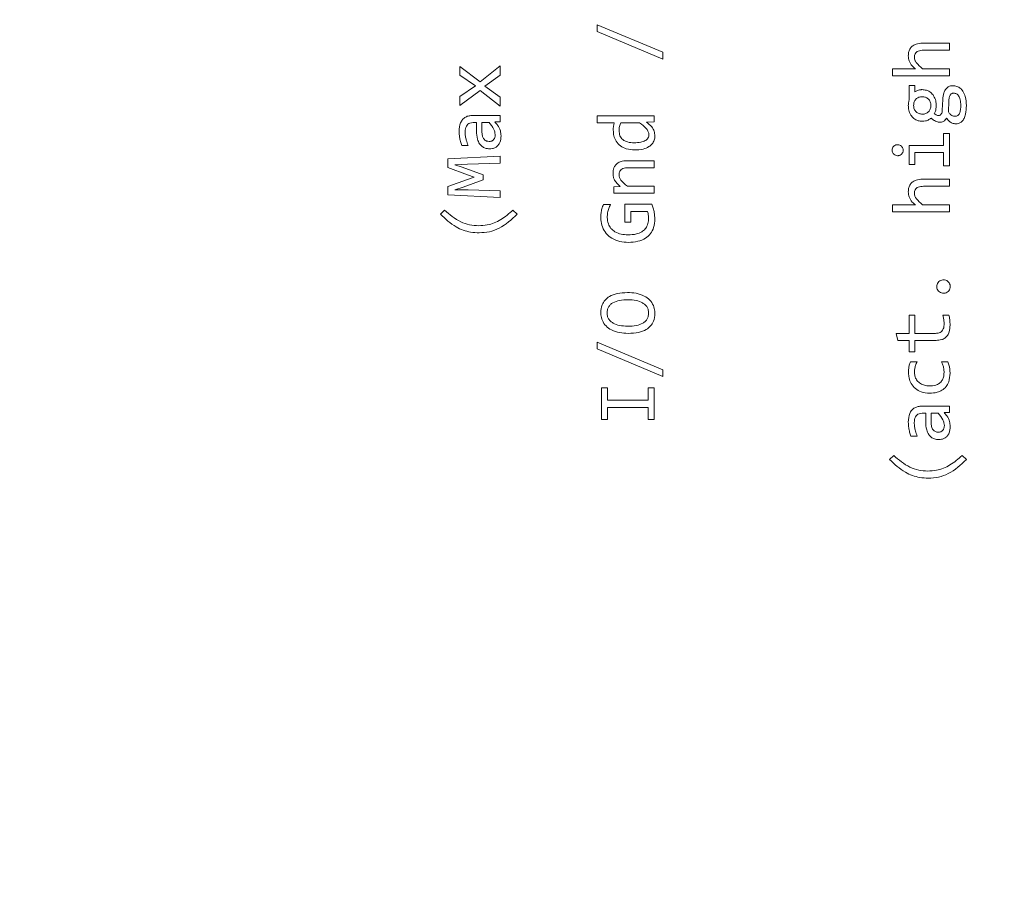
# Model space of a CAD drawing. Header units: millimetres. Extents: x 0 to 420, y 0 to 297.
# Tile 68 of 86: x 211.11 to 215.72, y 209.46 to 213.51. Entities that reach past the tile are written whole.
import ezdxf

# ---------------------------------------------------------------- set-up
doc = ezdxf.new("R2010")
doc.units = ezdxf.units.MM
doc.styles.add('SLDTEXTSTYLE0', font='TXT', dxfattribs={"width": 0.75})
doc.dimstyles.new('SLDDIMSTYLE0', dxfattribs={"dimtxt": 3.5, "dimasz": 3.302, "dimexe": 0, "dimexo": 0.0625, "dimgap": 0.875, "dimtad": 1, "dimlfac": 5, "dimrnd": 1e-09, "dimzin": 12, "dimdsep": 46, "dimtxsty": 'SLDTEXTSTYLE0', "dimsah": 1, "dimcen": 0.09, "dimadec": 0, "dimazin": 3, "dimtfac": 1, "dimtofl": 0, "dimtmove": 0, "dimatfit": 3, "dimfxl": 1, "dimfrac": 2, "dimtolj": 1, "dimtzin": 12, "dimarcsym": 0})

# ---------------------------------------------------------------- blocks, each defined once
blk = doc.blocks.new('_D_5')
at = {"color": 7, "linetype": 'Continuous', "lineweight": 0}
for p, q in [((192.2126, 242.4085), (294.6813, 242.4085)), ((293.6813, 181.2085), (293.6813, 242.4085)), ((192.2126, 181.2085), (294.6813, 181.2085))]:
    blk.add_line(p, q, dxfattribs=at)
for points in [[(293.6813, 242.4085), (293.1733, 239.1065), (294.1893, 239.1065)], [(293.6813, 181.2085), (294.1893, 184.5105), (293.1733, 184.5105)]]:
    blk.add_solid(points, dxfattribs=at)
at = {"color": 7, "linetype": 'Continuous', "lineweight": 0, "insert": (289.1696, 207.9293), "char_height": 3.5, "attachment_point": 1, "rotation": 90, "style": 'SLDTEXTSTYLE0'}
blk.add_mtext('306', dxfattribs=at)

msp = doc.modelspace()

# ---------------------------------------------------------------- linework, layer by layer
at = {"color": 7, "linetype": 'Continuous', "lineweight": 15}
for p, q in [((213.8151, 213.4854), (214.1216, 213.3563)), ((213.8151, 213.4541), (213.8151, 213.4854)), ((214.1216, 213.325), (213.8151, 213.4541)), ((215.3383, 213.3989), (215.4617, 213.3989)), ((215.4617, 213.3989), (215.4617, 213.3661)), ((214.1216, 213.3563), (214.1216, 213.325)), ((215.4617, 213.3661), (215.341, 213.3661)), ((213.1728, 213.2893), (213.2676, 213.2183)), ((213.1728, 213.2488), (213.1728, 213.2893)), ((213.2676, 213.2183), (213.3617, 213.2924)), ((213.3617, 213.2924), (213.3617, 213.249)), ((215.1957, 213.2797), (215.2726, 213.2797)), ((215.1957, 213.2468), (215.1957, 213.2797)), ((215.2726, 213.2797), (215.3024, 213.2786)), ((215.3363, 213.2797), (215.4617, 213.2797)), ((215.4617, 213.2797), (215.4617, 213.2468)), ((213.2456, 213.2001), (213.1728, 213.2488)), ((213.3617, 213.249), (213.2899, 213.1978)), ((215.4617, 213.2468), (215.1957, 213.2468)), ((213.1728, 213.1502), (213.2456, 213.2001)), ((213.2899, 213.1978), (213.3617, 213.1474)), ((215.2729, 213.201), (215.2995, 213.201)), ((215.2729, 213.1324), (215.2729, 213.201)), ((215.2995, 213.201), (215.2995, 213.1708)), ((213.2669, 213.1785), (213.1728, 213.1084)), ((213.1728, 213.1084), (213.1728, 213.1502)), ((213.3617, 213.1051), (213.2669, 213.1785)), ((213.3617, 213.1474), (213.3617, 213.1051)), ((215.4282, 213.0859), (215.43, 213.1355)), ((215.4567, 213.0778), (215.4584, 213.1272)), ((213.2315, 213.0608), (213.3617, 213.0608)), ((213.3617, 213.0608), (213.3617, 213.0315)), ((213.8151, 213.0601), (214.0811, 213.0601)), ((213.8151, 213.0272), (213.8151, 213.0601)), ((214.0811, 213.0601), (214.0811, 213.0308)), ((213.2506, 213.0279), (213.2341, 213.0279)), ((213.2506, 212.9887), (213.2506, 213.0279)), ((213.2758, 212.9863), (213.2758, 213.0279)), ((213.2758, 213.0279), (213.3093, 213.0279)), ((213.3617, 213.0315), (213.3364, 213.0308)), ((213.8944, 213.0272), (213.8151, 213.0272)), ((213.9246, 213.0272), (214.0123, 213.0272)), ((214.0811, 213.0308), (214.0452, 213.0297)), ((215.4344, 212.9764), (215.4617, 212.9764)), ((215.4344, 212.9202), (215.4344, 212.9764)), ((215.4617, 212.9764), (215.4617, 212.825)), ((213.2107, 212.9208), (213.1812, 212.9208)), ((215.2729, 212.9202), (215.4344, 212.9202)), ((215.2729, 212.8312), (215.2729, 212.9202)), ((213.1158, 212.8587), (213.3617, 212.8706)), ((213.3617, 212.8706), (213.3617, 212.8377)), ((215.3, 212.8872), (215.3, 212.8312)), ((215.4344, 212.8872), (215.3, 212.8872)), ((215.4344, 212.825), (215.4344, 212.8872)), ((213.1158, 212.8179), (213.1158, 212.8587)), ((213.2083, 212.7831), (213.1158, 212.8179)), ((213.2081, 212.8329), (213.1495, 212.8309)), ((213.1495, 212.8309), (213.1836, 212.8194)), ((213.1836, 212.8194), (213.2815, 212.7831)), ((213.3617, 212.8377), (213.2081, 212.8329)), ((213.9577, 212.8496), (214.0811, 212.8496)), ((214.0811, 212.8496), (214.0811, 212.8168)), ((215.3, 212.8312), (215.2729, 212.8312)), ((215.4617, 212.825), (215.4344, 212.825)), ((213.2396, 212.7727), (213.2083, 212.7831)), ((213.2083, 212.7621), (213.2396, 212.7727)), ((213.2815, 212.7831), (213.2815, 212.7599)), ((214.0811, 212.8168), (213.9603, 212.8168)), ((213.1158, 212.7291), (213.2083, 212.7621)), ((213.1158, 212.6894), (213.1158, 212.7291)), ((213.2815, 212.7599), (213.1874, 212.7253)), ((213.8922, 212.7268), (213.9226, 212.7282)), ((213.8922, 212.6975), (213.8922, 212.7268)), ((213.9557, 212.7304), (214.0811, 212.7304)), ((214.0811, 212.7304), (214.0811, 212.6975)), ((215.3383, 212.7629), (215.4617, 212.7629)), ((215.4617, 212.73), (215.341, 212.73)), ((215.4617, 212.7629), (215.4617, 212.73)), ((213.3617, 212.6773), (213.1158, 212.6894)), ((213.1874, 212.7253), (213.1495, 212.7141)), ((213.1495, 212.7141), (213.2107, 212.7132)), ((213.2107, 212.7132), (213.3617, 212.7088)), ((213.3617, 212.7088), (213.3617, 212.6773)), ((214.0811, 212.6975), (213.8922, 212.6975)), ((213.8439, 212.6446), (213.8772, 212.6446)), ((213.9438, 212.6457), (214.0696, 212.6457)), ((213.9438, 212.5624), (213.9438, 212.6457)), ((215.1957, 212.6436), (215.2726, 212.6436)), ((215.1957, 212.6108), (215.1957, 212.6436)), ((215.2726, 212.6436), (215.3024, 212.6425)), ((215.3363, 212.6436), (215.4617, 212.6436)), ((215.4617, 212.6436), (215.4617, 212.6108)), ((213.0814, 212.5997), (213.1008, 212.6187)), ((213.4208, 212.6187), (213.4408, 212.5988)), ((213.9715, 212.6127), (213.9715, 212.5624)), ((214.0498, 212.6127), (213.9715, 212.6127)), ((215.4617, 212.6108), (215.1957, 212.6108)), ((213.9715, 212.5624), (213.9438, 212.5624)), ((215.2729, 212.127), (215.3004, 212.127)), ((215.2729, 212.0422), (215.2729, 212.127)), ((215.3004, 212.127), (215.3004, 212.0422)), ((215.4309, 212.127), (215.4591, 212.127)), ((215.2125, 212.0422), (215.2729, 212.0422)), ((215.2209, 212.0094), (215.2125, 212.0422)), ((215.3004, 212.0422), (215.3963, 212.0422)), ((213.8151, 212.0013), (214.1216, 211.8722)), ((213.8151, 211.97), (213.8151, 212.0013)), ((215.2729, 212.0094), (215.2209, 212.0094)), ((215.2729, 211.9565), (215.2729, 212.0094)), ((215.3004, 212.0094), (215.3004, 211.9565)), ((215.3989, 212.0094), (215.3004, 212.0094)), ((214.1216, 211.8409), (213.8151, 211.97)), ((215.3004, 211.9565), (215.2729, 211.9565)), ((215.279, 211.9095), (215.3103, 211.9095)), ((215.4243, 211.9095), (215.4547, 211.9095)), ((214.1216, 211.8722), (214.1216, 211.8409)), ((213.8351, 211.7869), (213.8633, 211.7869)), ((213.8351, 211.6397), (213.8351, 211.7869)), ((213.8633, 211.7869), (213.8633, 211.7303)), ((214.0524, 211.7869), (214.0811, 211.7869)), ((214.0524, 211.7303), (214.0524, 211.7869)), ((214.0811, 211.7869), (214.0811, 211.6397)), ((213.8633, 211.7303), (214.0524, 211.7303)), ((213.8633, 211.6963), (213.8633, 211.6397)), ((214.0524, 211.6963), (213.8633, 211.6963)), ((214.0524, 211.6397), (214.0524, 211.6963)), ((215.3315, 211.7015), (215.4617, 211.7015)), ((215.3507, 211.6686), (215.3341, 211.6686)), ((215.3507, 211.6294), (215.3507, 211.6686)), ((215.3758, 211.627), (215.3758, 211.6686)), ((215.3758, 211.6686), (215.4093, 211.6686)), ((215.4617, 211.6722), (215.4364, 211.6715)), ((215.4617, 211.7015), (215.4617, 211.6722)), ((213.8633, 211.6397), (213.8351, 211.6397)), ((214.0811, 211.6397), (214.0524, 211.6397)), ((215.3108, 211.5615), (215.2812, 211.5615)), ((215.1814, 211.4524), (215.2008, 211.4714)), ((215.5208, 211.4714), (215.5409, 211.4516))]:
    msp.add_line(p, q, dxfattribs=at)
for points, knots in [([(215.2693, 213.3398), (215.2698, 213.3466), (215.2705, 213.359), (215.2783, 213.3757), (215.2904, 213.3878), (215.3095, 213.3968), (215.3261, 213.3988), (215.3371, 213.3989), (215.3383, 213.3989)], [0, 0, 0, 0, 0.195339, 0.359188, 0.523487, 0.680066, 0.964291, 1, 1, 1, 1]), ([(215.3024, 213.2786), (215.2974, 213.283), (215.2855, 213.2936), (215.2714, 213.3143), (215.27, 213.3318), (215.2693, 213.3398)], [0, 0, 0, 0, 0.278615, 0.667857, 1, 1, 1, 1]), ([(215.341, 213.3661), (215.3322, 213.3656), (215.3202, 213.3651), (215.307, 213.3575), (215.3008, 213.3503), (215.2979, 213.3422), (215.2977, 213.3369), (215.2976, 213.3345)], [0, 0, 0, 0, 0.424544, 0.581565, 0.739649, 0.884378, 1, 1, 1, 1]), ([(215.2976, 213.3345), (215.298, 213.3297), (215.2988, 213.3202), (215.3116, 213.3003), (215.3257, 213.2885), (215.3363, 213.2797)], [0, 0, 0, 0, 0.2086836, 0.4033296, 1, 1, 1, 1]), ([(215.43, 213.1355), (215.4309, 213.1461), (215.4323, 213.1624), (215.4421, 213.1828), (215.4544, 213.1948), (215.4676, 213.1999), (215.4755, 213.2002), (215.4783, 213.2003)], [0, 0, 0, 0, 0.348861, 0.5425118, 0.7378948, 0.9069511, 1, 1, 1, 1]), ([(215.4783, 213.2003), (215.4844, 213.1997), (215.4967, 213.1985), (215.5128, 213.1891), (215.5271, 213.1729), (215.5389, 213.1453), (215.5401, 213.1217), (215.5409, 213.1075)], [0, 0, 0, 0, 0.147767, 0.294134, 0.435323, 0.661556, 1, 1, 1, 1]), ([(215.294, 213.108), (215.2945, 213.1136), (215.2951, 213.1217), (215.3, 213.1314), (215.3049, 213.1375), (215.3109, 213.1425), (215.3205, 213.1476), (215.3287, 213.1483), (215.3344, 213.1488)], [0, 0, 0, 0, 0.2572095, 0.3773863, 0.4982568, 0.6198823, 0.7406005, 1, 1, 1, 1]), ([(215.2995, 213.1708), (215.3039, 213.1736), (215.3129, 213.1794), (215.3252, 213.1816), (215.3321, 213.1818), (215.3337, 213.1818)], [0, 0, 0, 0, 0.427639, 0.869637, 1, 1, 1, 1]), ([(215.3337, 213.1818), (215.3405, 213.1813), (215.355, 213.1802), (215.3743, 213.1697), (215.3896, 213.1521), (215.3983, 213.1308), (215.3992, 213.1151), (215.3996, 213.108)], [0, 0, 0, 0, 0.1826, 0.392003, 0.576065, 0.806812, 1, 1, 1, 1]), ([(215.3344, 213.1488), (215.3396, 213.1483), (215.35, 213.1474), (215.3613, 213.14), (215.3682, 213.1321), (215.3737, 213.1223), (215.3744, 213.1138), (215.3749, 213.108)], [0, 0, 0, 0, 0.245085, 0.480698, 0.607704, 0.732862, 1, 1, 1, 1]), ([(215.4584, 213.1272), (215.4589, 213.1328), (215.4596, 213.1427), (215.4632, 213.154), (215.4677, 213.1601), (215.4718, 213.1632), (215.4766, 213.165), (215.48, 213.1652), (215.4818, 213.1653)], [0, 0, 0, 0, 0.341519, 0.593383, 0.696833, 0.794032, 0.892685, 1, 1, 1, 1]), ([(215.4818, 213.1653), (215.4841, 213.1651), (215.4885, 213.1649), (215.4947, 213.1625), (215.5001, 213.1585), (215.5073, 213.1499), (215.5137, 213.1332), (215.5143, 213.1182), (215.5146, 213.1097)], [0, 0, 0, 0, 0.094434, 0.1840647, 0.2749912, 0.3730043, 0.6494335, 1, 1, 1, 1]), ([(215.2693, 213.1078), (215.2694, 213.1111), (215.2696, 213.1169), (215.2709, 213.1252), (215.2722, 213.13), (215.2729, 213.1324)], [0, 0, 0, 0, 0.400325, 0.698909, 1, 1, 1, 1]), ([(215.3352, 213.0339), (215.3285, 213.0344), (215.314, 213.0355), (215.2946, 213.046), (215.2794, 213.0636), (215.2706, 213.0849), (215.2697, 213.1006), (215.2693, 213.1078)], [0, 0, 0, 0, 0.182579, 0.391957, 0.575981, 0.805124, 1, 1, 1, 1]), ([(215.3344, 213.067), (215.3292, 213.0675), (215.319, 213.0686), (215.3076, 213.0757), (215.3008, 213.0837), (215.2953, 213.0937), (215.2945, 213.1022), (215.294, 213.108)], [0, 0, 0, 0, 0.2396, 0.475982, 0.605394, 0.732191, 1, 1, 1, 1]), ([(215.3749, 213.108), (215.3745, 213.1024), (215.3738, 213.0941), (215.3689, 213.0844), (215.3641, 213.0783), (215.358, 213.0732), (215.3483, 213.0681), (215.34, 213.0674), (215.3344, 213.067)], [0, 0, 0, 0, 0.258044, 0.37803, 0.498278, 0.619253, 0.739796, 1, 1, 1, 1]), ([(215.3996, 213.108), (215.3994, 213.1027), (215.3989, 213.0935), (215.3961, 213.0804), (215.3926, 213.0731), (215.3908, 213.0694)], [0, 0, 0, 0, 0.395841, 0.693525, 1, 1, 1, 1]), ([(215.5146, 213.1097), (215.5144, 213.102), (215.5141, 213.0886), (215.5102, 213.0732), (215.505, 213.0645), (215.5005, 213.0602), (215.495, 213.0575), (215.4911, 213.0572), (215.4891, 213.0571)], [0, 0, 0, 0, 0.356192, 0.620556, 0.725261, 0.818076, 0.906763, 1, 1, 1, 1]), ([(215.5409, 213.1075), (215.5404, 213.0941), (215.5396, 213.0732), (215.5314, 213.0482), (215.522, 213.0339), (215.5107, 213.0257), (215.5004, 213.0226), (215.4941, 213.0223), (215.4919, 213.0223)], [0, 0, 0, 0, 0.366268, 0.567382, 0.711948, 0.826645, 0.941162, 1, 1, 1, 1]), ([(213.1693, 212.9869), (213.1702, 213.0007), (213.1714, 213.0205), (213.1847, 213.0431), (213.1987, 213.0542), (213.2151, 213.06), (213.2261, 213.0605), (213.2315, 213.0608)], [0, 0, 0, 0, 0.370365, 0.534356, 0.699213, 0.852642, 1, 1, 1, 1]), ([(215.3758, 213.0489), (215.3725, 213.0464), (215.3647, 213.0403), (215.3507, 213.0345), (215.3401, 213.0341), (215.3352, 213.0339)], [0, 0, 0, 0, 0.283362, 0.669371, 1, 1, 1, 1]), ([(215.4172, 213.0295), (215.4119, 213.03), (215.3994, 213.0313), (215.3861, 213.0404), (215.3782, 213.0469), (215.3758, 213.0489)], [0, 0, 0, 0, 0.338799, 0.800477, 1, 1, 1, 1]), ([(215.3908, 213.0694), (215.3938, 213.0674), (215.3983, 213.0642), (215.4053, 213.0611), (215.4092, 213.0609), (215.4113, 213.0608)], [0, 0, 0, 0, 0.480396, 0.731439, 1, 1, 1, 1]), ([(215.4113, 213.0608), (215.4127, 213.0609), (215.4156, 213.0612), (215.4199, 213.0637), (215.4241, 213.0685), (215.4274, 213.0763), (215.428, 213.0825), (215.4282, 213.0859)], [0, 0, 0, 0, 0.1297122, 0.2596623, 0.4362786, 0.6940993, 1, 1, 1, 1]), ([(215.4479, 213.0485), (215.4462, 213.0455), (215.443, 213.0396), (215.4345, 213.0334), (215.4257, 213.03), (215.4196, 213.0297), (215.4172, 213.0295)], [0, 0, 0, 0, 0.266825, 0.520605, 0.814678, 1, 1, 1, 1]), ([(215.4919, 213.0223), (215.4859, 213.0228), (215.4744, 213.0238), (215.4591, 213.034), (215.4518, 213.0434), (215.4479, 213.0485)], [0, 0, 0, 0, 0.33256, 0.639584, 1, 1, 1, 1]), ([(215.4891, 213.0571), (215.4862, 213.0573), (215.4805, 213.0577), (215.472, 213.0612), (215.4638, 213.068), (215.4592, 213.0743), (215.4567, 213.0778)], [0, 0, 0, 0, 0.2130768, 0.4224789, 0.6755978, 1, 1, 1, 1]), ([(213.2341, 213.0279), (213.2291, 213.0275), (213.2204, 213.0268), (213.2095, 213.0203), (213.2018, 213.011), (213.1977, 212.9984), (213.1973, 212.9892), (213.1971, 212.9845)], [0, 0, 0, 0, 0.229437, 0.401197, 0.573083, 0.781093, 1, 1, 1, 1]), ([(213.3093, 213.0279), (213.3136, 213.0229), (213.3217, 213.0135), (213.3303, 212.999), (213.3362, 212.9852), (213.3372, 212.976), (213.3377, 212.9713)], [0, 0, 0, 0, 0.3101468, 0.5726235, 0.7820501, 1, 1, 1, 1]), ([(213.3364, 213.0308), (213.3409, 213.0258), (213.3519, 213.0138), (213.363, 212.9914), (213.3644, 212.9739), (213.365, 212.966)], [0, 0, 0, 0, 0.2763853, 0.6760204, 1, 1, 1, 1]), ([(213.8898, 212.9922), (213.8898, 212.9955), (213.89, 213.0022), (213.8912, 213.014), (213.8932, 213.0222), (213.8944, 213.0272)], [0, 0, 0, 0, 0.282281, 0.564574, 1, 1, 1, 1]), ([(213.9169, 212.99), (213.9172, 212.9966), (213.9177, 213.0094), (213.9223, 213.0214), (213.9246, 213.0272)], [0, 0, 0, 0, 0.513177, 1, 1, 1, 1]), ([(214.0123, 213.0272), (214.0241, 213.0184), (214.0402, 213.0063), (214.0544, 212.9858), (214.0558, 212.9762), (214.0564, 212.9719)], [0, 0, 0, 0, 0.6052752, 0.8218952, 1, 1, 1, 1]), ([(214.0452, 213.0297), (214.054, 213.0228), (214.0689, 213.0113), (214.0823, 212.9878), (214.0837, 212.9727), (214.0844, 212.9653)], [0, 0, 0, 0, 0.424617, 0.717176, 1, 1, 1, 1]), ([(213.1812, 212.9208), (213.1791, 212.9272), (213.175, 212.9399), (213.1705, 212.962), (213.1698, 212.9778), (213.1693, 212.9869)], [0, 0, 0, 0, 0.296767, 0.593622, 1, 1, 1, 1]), ([(213.1971, 212.9845), (213.1973, 212.9778), (213.1979, 212.9644), (213.2026, 212.943), (213.2078, 212.9288), (213.2107, 212.9208)], [0, 0, 0, 0, 0.3060405, 0.6120399, 1, 1, 1, 1]), ([(213.3112, 212.905), (213.3044, 212.9055), (213.292, 212.9064), (213.2758, 212.9155), (213.2628, 212.9298), (213.2522, 212.9546), (213.2512, 212.9756), (213.2506, 212.9887)], [0, 0, 0, 0, 0.173722, 0.318791, 0.463562, 0.66515, 1, 1, 1, 1]), ([(213.3101, 212.9396), (213.3059, 212.9399), (213.2984, 212.9405), (213.289, 212.9459), (213.2818, 212.9543), (213.2765, 212.9681), (213.276, 212.9795), (213.2758, 212.9863)], [0, 0, 0, 0, 0.193383, 0.338186, 0.482815, 0.69068, 1, 1, 1, 1]), ([(213.3377, 212.9713), (213.3375, 212.9667), (213.3371, 212.959), (213.3323, 212.9493), (213.3259, 212.9431), (213.318, 212.94), (213.3128, 212.9397), (213.3101, 212.9396)], [0, 0, 0, 0, 0.288066, 0.477602, 0.668509, 0.833982, 1, 1, 1, 1]), ([(213.365, 212.966), (213.3643, 212.9554), (213.3631, 212.9394), (213.352, 212.9208), (213.3396, 212.9107), (213.3253, 212.9057), (213.3158, 212.9052), (213.3112, 212.905)], [0, 0, 0, 0, 0.3404405, 0.5149833, 0.6906951, 0.8509523, 1, 1, 1, 1]), ([(213.9905, 212.8998), (213.9769, 212.9007), (213.9533, 212.9023), (213.9224, 212.9175), (213.9023, 212.9392), (213.8914, 212.9655), (213.8903, 212.9833), (213.8898, 212.9922)], [0, 0, 0, 0, 0.262442, 0.457806, 0.654493, 0.826571, 1, 1, 1, 1]), ([(213.9885, 212.9333), (213.9776, 212.9338), (213.9623, 212.9345), (213.9442, 212.9411), (213.934, 212.9478), (213.9263, 212.9563), (213.9186, 212.97), (213.9176, 212.9819), (213.9169, 212.99)], [0, 0, 0, 0, 0.312198, 0.439256, 0.553009, 0.661116, 0.76814, 1, 1, 1, 1]), ([(214.0564, 212.9719), (214.0562, 212.969), (214.0559, 212.9632), (214.0525, 212.9552), (214.047, 212.9484), (214.036, 212.9405), (214.016, 212.9342), (213.9985, 212.9337), (213.9885, 212.9333)], [0, 0, 0, 0, 0.101297, 0.19655, 0.293313, 0.398845, 0.657737, 1, 1, 1, 1]), ([(214.0844, 212.9653), (214.0839, 212.9585), (214.0828, 212.9446), (214.0722, 212.9268), (214.0542, 212.9122), (214.0266, 212.9017), (214.0036, 212.9005), (213.9905, 212.8998)], [0, 0, 0, 0, 0.1576521, 0.3236524, 0.4649702, 0.6942201, 1, 1, 1, 1]), ([(215.1935, 212.8986), (215.1939, 212.902), (215.1945, 212.9084), (215.1998, 212.9163), (215.2067, 212.9217), (215.2136, 212.9242), (215.2179, 212.9243), (215.2193, 212.9244)], [0, 0, 0, 0, 0.252036, 0.466118, 0.681612, 0.896913, 1, 1, 1, 1]), ([(215.2193, 212.9244), (215.2227, 212.924), (215.2291, 212.9233), (215.237, 212.9181), (215.2425, 212.9112), (215.2449, 212.9043), (215.245, 212.9), (215.2451, 212.8986)], [0, 0, 0, 0, 0.2523922, 0.4681903, 0.6824071, 0.8965501, 1, 1, 1, 1]), ([(215.2193, 212.8728), (215.2159, 212.8732), (215.2096, 212.8738), (215.2017, 212.8791), (215.1962, 212.886), (215.1938, 212.8929), (215.1936, 212.8972), (215.1935, 212.8986)], [0, 0, 0, 0, 0.25201, 0.466076, 0.681589, 0.896908, 1, 1, 1, 1]), ([(215.2451, 212.8986), (215.2447, 212.8952), (215.2441, 212.8889), (215.2389, 212.881), (215.232, 212.8756), (215.225, 212.8731), (215.2208, 212.8729), (215.2193, 212.8728)], [0, 0, 0, 0, 0.252099, 0.466235, 0.68193, 0.893204, 1, 1, 1, 1]), ([(213.8887, 212.7905), (213.8893, 212.7991), (213.8903, 212.813), (213.9, 212.83), (213.9137, 212.8414), (213.9336, 212.8486), (213.9491, 212.8492), (213.9577, 212.8496)], [0, 0, 0, 0, 0.245341, 0.398888, 0.552697, 0.75291, 1, 1, 1, 1]), ([(213.9226, 212.7282), (213.9126, 212.7376), (213.8987, 212.7507), (213.8895, 212.7739), (213.889, 212.7849), (213.8887, 212.7905)], [0, 0, 0, 0, 0.5524393, 0.768626, 1, 1, 1, 1]), ([(213.9603, 212.8168), (213.9515, 212.8163), (213.9396, 212.8158), (213.9263, 212.8082), (213.9203, 212.8009), (213.9173, 212.7924), (213.917, 212.7867), (213.9169, 212.7839)], [0, 0, 0, 0, 0.416483, 0.570056, 0.724678, 0.864972, 1, 1, 1, 1]), ([(213.9169, 212.7839), (213.9173, 212.7793), (213.9181, 212.7703), (213.9305, 212.7506), (213.9448, 212.7391), (213.9557, 212.7304)], [0, 0, 0, 0, 0.199838, 0.391978, 1, 1, 1, 1]), ([(215.2693, 212.7038), (215.2698, 212.7106), (215.2705, 212.723), (215.2783, 212.7397), (215.2904, 212.7517), (215.3095, 212.7607), (215.3261, 212.7628), (215.3371, 212.7628), (215.3383, 212.7629)], [0, 0, 0, 0, 0.195338, 0.359188, 0.523488, 0.680066, 0.964291, 1, 1, 1, 1]), ([(215.341, 212.73), (215.3322, 212.7296), (215.3202, 212.729), (215.307, 212.7215), (215.3008, 212.7143), (215.2979, 212.7061), (215.2977, 212.7008), (215.2976, 212.6985)], [0, 0, 0, 0, 0.424543, 0.581566, 0.73965, 0.884378, 1, 1, 1, 1]), ([(215.3024, 212.6425), (215.2974, 212.647), (215.2855, 212.6576), (215.2714, 212.6783), (215.27, 212.6957), (215.2693, 212.7038)], [0, 0, 0, 0, 0.278614, 0.667857, 1, 1, 1, 1]), ([(215.2976, 212.6985), (215.298, 212.6936), (215.2988, 212.6842), (215.3116, 212.6642), (215.3257, 212.6525), (215.3363, 212.6436)], [0, 0, 0, 0, 0.208684, 0.40333, 1, 1, 1, 1]), ([(213.8316, 212.5845), (213.8318, 212.5911), (213.8323, 212.6047), (213.836, 212.6251), (213.8413, 212.6381), (213.8439, 212.6446)], [0, 0, 0, 0, 0.323817, 0.657682, 1, 1, 1, 1]), ([(213.8772, 212.6446), (213.8743, 212.6386), (213.8684, 212.6263), (213.8627, 212.6061), (213.8621, 212.5919), (213.8618, 212.5847)], [0, 0, 0, 0, 0.320812, 0.654885, 1, 1, 1, 1]), ([(214.0696, 212.6457), (214.0721, 212.6395), (214.0771, 212.6271), (214.0827, 212.6041), (214.0837, 212.5872), (214.0844, 212.577)], [0, 0, 0, 0, 0.2833582, 0.5664851, 1, 1, 1, 1]), ([(213.263, 212.5122), (213.2496, 212.5129), (213.2124, 212.5149), (213.1456, 212.5393), (213.1047, 212.5778), (213.0814, 212.5997)], [0, 0, 0, 0, 0.194, 0.539775, 1, 1, 1, 1]), ([(213.1008, 212.6187), (213.1247, 212.598), (213.1597, 212.5679), (213.2174, 212.5484), (213.2462, 212.5466), (213.2606, 212.5457)], [0, 0, 0, 0, 0.520456, 0.760307, 1, 1, 1, 1]), ([(213.2606, 212.5457), (213.274, 212.5465), (213.3099, 212.5486), (213.3675, 212.5715), (213.4026, 212.6026), (213.4208, 212.6187)], [0, 0, 0, 0, 0.222903, 0.598323, 1, 1, 1, 1]), ([(213.4408, 212.5988), (213.4143, 212.5744), (213.3758, 212.539), (213.3111, 212.5154), (213.279, 212.5133), (213.263, 212.5122)], [0, 0, 0, 0, 0.525719, 0.763802, 1, 1, 1, 1]), ([(214.0548, 212.5818), (214.0547, 212.5852), (214.0545, 212.592), (214.0529, 212.6024), (214.0508, 212.6092), (214.0498, 212.6127)], [0, 0, 0, 0, 0.319003, 0.657225, 1, 1, 1, 1]), ([(213.9607, 212.4677), (213.9473, 212.4684), (213.9203, 212.4698), (213.8838, 212.4843), (213.8549, 212.5081), (213.8376, 212.5389), (213.832, 212.5655), (213.8317, 212.5807), (213.8316, 212.5845)], [0, 0, 0, 0, 0.205359, 0.411882, 0.589523, 0.767567, 0.942539, 1, 1, 1, 1]), ([(213.8618, 212.5847), (213.8627, 212.5742), (213.8643, 212.5557), (213.8782, 212.5323), (213.899, 212.5149), (213.927, 212.5044), (213.9481, 212.5033), (213.9585, 212.5027)], [0, 0, 0, 0, 0.2179658, 0.3870378, 0.5561872, 0.7809022, 1, 1, 1, 1]), ([(213.9585, 212.5027), (213.972, 212.5033), (213.9942, 212.5043), (214.0219, 212.5148), (214.0398, 212.5297), (214.0516, 212.5504), (214.0547, 212.5687), (214.0548, 212.5799), (214.0548, 212.5818)], [0, 0, 0, 0, 0.283187, 0.465788, 0.615148, 0.764621, 0.958602, 1, 1, 1, 1]), ([(214.0844, 212.577), (214.0834, 212.5634), (214.0816, 212.5392), (214.0653, 212.5078), (214.0398, 212.4846), (214.0035, 212.4698), (213.9757, 212.4684), (213.9607, 212.4677)], [0, 0, 0, 0, 0.21658, 0.385499, 0.554878, 0.761315, 1, 1, 1, 1]), ([(215.4025, 212.261), (215.4028, 212.2644), (215.4034, 212.2713), (215.4086, 212.2807), (215.4165, 212.2878), (215.4254, 212.2918), (215.4314, 212.2922), (215.434, 212.2923)], [0, 0, 0, 0, 0.205916, 0.418747, 0.634152, 0.845745, 1, 1, 1, 1]), ([(215.434, 212.2923), (215.4374, 212.292), (215.4442, 212.2914), (215.4534, 212.2861), (215.4605, 212.2784), (215.4645, 212.2695), (215.4649, 212.2635), (215.465, 212.261)], [0, 0, 0, 0, 0.207786, 0.417823, 0.633156, 0.848762, 1, 1, 1, 1]), ([(213.8316, 212.1393), (213.8326, 212.1516), (213.8344, 212.1728), (213.8508, 212.1988), (213.8747, 212.218), (213.9111, 212.2309), (213.9401, 212.2322), (213.9563, 212.233)], [0, 0, 0, 0, 0.207368, 0.357326, 0.507124, 0.723811, 1, 1, 1, 1]), ([(213.9563, 212.233), (213.9698, 212.2324), (213.9967, 212.2314), (214.0326, 212.2194), (214.0612, 212.1996), (214.0782, 212.174), (214.0839, 212.1514), (214.0843, 212.1389), (214.0844, 212.1355)], [0, 0, 0, 0, 0.2224692, 0.4463238, 0.6188482, 0.7925903, 0.9442884, 1, 1, 1, 1]), ([(215.434, 212.2297), (215.4306, 212.23), (215.4236, 212.2306), (215.4141, 212.2359), (215.4069, 212.2438), (215.403, 212.2527), (215.4026, 212.2586), (215.4025, 212.261)], [0, 0, 0, 0, 0.205612, 0.424849, 0.638615, 0.853269, 1, 1, 1, 1]), ([(215.465, 212.261), (215.4648, 212.2576), (215.4642, 212.2507), (215.4589, 212.2414), (215.451, 212.2342), (215.4422, 212.2303), (215.4363, 212.2299), (215.434, 212.2297)], [0, 0, 0, 0, 0.2074601, 0.4239006, 0.6374625, 0.8561378, 1, 1, 1, 1]), ([(213.8609, 212.1373), (213.8612, 212.1424), (213.8618, 212.1521), (213.8671, 212.1657), (213.8761, 212.177), (213.8927, 212.1889), (213.921, 212.1981), (213.9452, 212.199), (213.9588, 212.1995)], [0, 0, 0, 0, 0.116371, 0.223503, 0.329775, 0.443765, 0.689501, 1, 1, 1, 1]), ([(213.9588, 212.1995), (213.9717, 212.1989), (213.9952, 212.1979), (214.0227, 212.1882), (214.0395, 212.1762), (214.0487, 212.1649), (214.0544, 212.1517), (214.055, 212.1422), (214.0553, 212.1373)], [0, 0, 0, 0, 0.3014079, 0.5491051, 0.669365, 0.7790945, 0.886427, 1, 1, 1, 1]), ([(213.9592, 212.0421), (213.9458, 212.0426), (213.9189, 212.0437), (213.883, 212.0556), (213.8545, 212.0755), (213.8377, 212.101), (213.8321, 212.1236), (213.8317, 212.136), (213.8316, 212.1393)], [0, 0, 0, 0, 0.223082, 0.447524, 0.619643, 0.792899, 0.945132, 1, 1, 1, 1]), ([(213.9574, 212.0756), (213.9445, 212.0761), (213.921, 212.0771), (213.8935, 212.0868), (213.8767, 212.0986), (213.8675, 212.1098), (213.8618, 212.123), (213.8612, 212.1324), (213.8609, 212.1373)], [0, 0, 0, 0, 0.301387, 0.550095, 0.670111, 0.779544, 0.88659, 1, 1, 1, 1]), ([(214.0553, 212.1373), (214.055, 212.1323), (214.0544, 212.1227), (214.0491, 212.1093), (214.0402, 212.098), (214.0236, 212.0861), (213.9953, 212.077), (213.971, 212.0761), (213.9574, 212.0756)], [0, 0, 0, 0, 0.115027, 0.221357, 0.327318, 0.441316, 0.687196, 1, 1, 1, 1]), ([(214.0844, 212.1355), (214.0833, 212.1229), (214.0816, 212.1015), (214.0652, 212.0756), (214.0414, 212.0568), (214.0049, 212.0441), (213.9757, 212.0428), (213.9592, 212.0421)], [0, 0, 0, 0, 0.212411, 0.358584, 0.504626, 0.720913, 1, 1, 1, 1]), ([(215.4366, 212.0849), (215.4365, 212.0883), (215.4363, 212.097), (215.4345, 212.1111), (215.4321, 212.1217), (215.4309, 212.127)], [0, 0, 0, 0, 0.2351, 0.616164, 1, 1, 1, 1]), ([(215.4591, 212.127), (215.4605, 212.1205), (215.4629, 212.1095), (215.4641, 212.0936), (215.4643, 212.0845), (215.4644, 212.0799)], [0, 0, 0, 0, 0.421428, 0.71017, 1, 1, 1, 1]), ([(215.3963, 212.0422), (215.4019, 212.0425), (215.4112, 212.0431), (215.4229, 212.0488), (215.4307, 212.0572), (215.4359, 212.0697), (215.4363, 212.0794), (215.4366, 212.0849)], [0, 0, 0, 0, 0.249908, 0.409055, 0.569008, 0.754577, 1, 1, 1, 1]), ([(215.4644, 212.0799), (215.4638, 212.0694), (215.463, 212.0528), (215.4536, 212.0318), (215.441, 212.0192), (215.4222, 212.0107), (215.4079, 212.0099), (215.3989, 212.0094)], [0, 0, 0, 0, 0.284257, 0.448348, 0.613839, 0.757994, 1, 1, 1, 1]), ([(215.2702, 211.8575), (215.2704, 211.8642), (215.2708, 211.8763), (215.2736, 211.8939), (215.2772, 211.9043), (215.279, 211.9095)], [0, 0, 0, 0, 0.377587, 0.686111, 1, 1, 1, 1]), ([(215.3103, 211.9095), (215.3078, 211.9039), (215.3028, 211.8931), (215.2987, 211.8757), (215.2982, 211.8641), (215.298, 211.8582)], [0, 0, 0, 0, 0.345665, 0.668676, 1, 1, 1, 1]), ([(215.4364, 211.8595), (215.4361, 211.8655), (215.4356, 211.8771), (215.4313, 211.894), (215.4266, 211.9043), (215.4243, 211.9095)], [0, 0, 0, 0, 0.347839, 0.670063, 1, 1, 1, 1]), ([(215.4547, 211.9095), (215.4568, 211.9032), (215.4608, 211.8913), (215.4638, 211.8731), (215.4642, 211.8614), (215.4644, 211.8555)], [0, 0, 0, 0, 0.363594, 0.679686, 1, 1, 1, 1]), ([(215.3692, 211.7623), (215.3555, 211.7634), (215.3317, 211.7654), (215.3015, 211.7827), (215.2819, 211.8059), (215.2716, 211.8322), (215.2707, 211.8496), (215.2702, 211.8575)], [0, 0, 0, 0, 0.263778, 0.461606, 0.660126, 0.846596, 1, 1, 1, 1]), ([(215.298, 211.8582), (215.2986, 211.8514), (215.2999, 211.8378), (215.3103, 211.8199), (215.3256, 211.8066), (215.3454, 211.7979), (215.3601, 211.797), (215.3681, 211.7965)], [0, 0, 0, 0, 0.194773, 0.389029, 0.578666, 0.771787, 1, 1, 1, 1]), ([(215.3681, 211.7965), (215.378, 211.797), (215.394, 211.7979), (215.4144, 211.8075), (215.427, 211.8207), (215.4351, 211.8387), (215.4359, 211.8519), (215.4364, 211.8595)], [0, 0, 0, 0, 0.279332, 0.452158, 0.625994, 0.786551, 1, 1, 1, 1]), ([(215.4644, 211.8555), (215.4635, 211.8419), (215.462, 211.8196), (215.447, 211.792), (215.4277, 211.775), (215.4009, 211.764), (215.381, 211.7629), (215.3692, 211.7623)], [0, 0, 0, 0, 0.267223, 0.436801, 0.606966, 0.767682, 1, 1, 1, 1]), ([(215.2693, 211.6276), (215.2702, 211.6414), (215.2714, 211.6612), (215.2847, 211.6838), (215.2988, 211.6949), (215.3151, 211.7007), (215.3261, 211.7012), (215.3315, 211.7015)], [0, 0, 0, 0, 0.370365, 0.534357, 0.699214, 0.852656, 1, 1, 1, 1]), ([(215.3341, 211.6686), (215.3291, 211.6682), (215.3204, 211.6675), (215.3095, 211.661), (215.3018, 211.6517), (215.2977, 211.6391), (215.2973, 211.6299), (215.2971, 211.6252)], [0, 0, 0, 0, 0.229439, 0.4012, 0.573073, 0.781093, 1, 1, 1, 1]), ([(215.4093, 211.6686), (215.4173, 211.6588), (215.4284, 211.6452), (215.4364, 211.625), (215.4373, 211.616), (215.4377, 211.612)], [0, 0, 0, 0, 0.583985, 0.811527, 1, 1, 1, 1]), ([(215.4364, 211.6715), (215.4409, 211.6666), (215.4519, 211.6545), (215.4631, 211.6321), (215.4644, 211.6146), (215.465, 211.6067)], [0, 0, 0, 0, 0.276399, 0.676024, 1, 1, 1, 1]), ([(215.2812, 211.5615), (215.2792, 211.5679), (215.275, 211.5806), (215.2705, 211.6027), (215.2698, 211.6185), (215.2693, 211.6276)], [0, 0, 0, 0, 0.296755, 0.593618, 1, 1, 1, 1]), ([(215.2971, 211.6252), (215.2974, 211.6185), (215.2979, 211.6052), (215.3027, 211.5837), (215.3079, 211.5695), (215.3108, 211.5615)], [0, 0, 0, 0, 0.306037, 0.612041, 1, 1, 1, 1]), ([(215.4113, 211.5457), (215.4045, 211.5462), (215.392, 211.5471), (215.3758, 211.5562), (215.3628, 211.5705), (215.3522, 211.5953), (215.3513, 211.6163), (215.3507, 211.6294)], [0, 0, 0, 0, 0.173719, 0.318809, 0.463569, 0.665153, 1, 1, 1, 1]), ([(215.4102, 211.5803), (215.4076, 211.5804), (215.4027, 211.5806), (215.3958, 211.5828), (215.3898, 211.5863), (215.3847, 211.5915), (215.3807, 211.5982), (215.3765, 211.61), (215.3761, 211.62), (215.3758, 211.627)], [0, 0, 0, 0, 0.116543, 0.223462, 0.326258, 0.431113, 0.549879, 0.681587, 1, 1, 1, 1]), ([(215.4377, 211.612), (215.4374, 211.6071), (215.437, 211.6002), (215.4333, 211.592), (215.4298, 211.5875), (215.4256, 211.5841), (215.4193, 211.581), (215.4139, 211.5805), (215.4102, 211.5803)], [0, 0, 0, 0, 0.3044078, 0.4345616, 0.55762, 0.6630129, 0.7690211, 1, 1, 1, 1]), ([(215.465, 211.6067), (215.4643, 211.5961), (215.4631, 211.5801), (215.4521, 211.5615), (215.4396, 211.5514), (215.4253, 211.5464), (215.4158, 211.5459), (215.4113, 211.5457)], [0, 0, 0, 0, 0.340438, 0.514983, 0.690709, 0.850983, 1, 1, 1, 1]), ([(215.363, 211.3649), (215.3496, 211.3657), (215.3124, 211.3677), (215.2456, 211.392), (215.2047, 211.4305), (215.1814, 211.4524)], [0, 0, 0, 0, 0.194006, 0.539772, 1, 1, 1, 1]), ([(215.2008, 211.4714), (215.2247, 211.4508), (215.2597, 211.4206), (215.3174, 211.4011), (215.3462, 211.3993), (215.3606, 211.3984)], [0, 0, 0, 0, 0.520452, 0.760297, 1, 1, 1, 1]), ([(215.3606, 211.3984), (215.374, 211.3992), (215.41, 211.4014), (215.4675, 211.4242), (215.5027, 211.4553), (215.5208, 211.4714)], [0, 0, 0, 0, 0.222901, 0.5983264, 1, 1, 1, 1]), ([(215.5409, 211.4516), (215.5144, 211.4271), (215.4759, 211.3917), (215.4111, 211.3681), (215.379, 211.366), (215.363, 211.3649)], [0, 0, 0, 0, 0.525722, 0.763801, 1, 1, 1, 1])]:
    msp.add_open_spline(points, degree=3, knots=knots, dxfattribs=at)

# ---------------------------------------------------------------- dimensions: what is measured, and where the dimension line sits
at = {"color": 7, "linetype": 'Continuous', "lineweight": 0}
dim = msp.add_linear_dim(base=(293.6813, 242.4085), p1=(191.2126, 181.2085), p2=(191.2126, 242.4085), angle=90, dimstyle='SLDDIMSTYLE0', dxfattribs=at)
dim.commit()
dim.dimension.update_dxf_attribs({"geometry": '_D_5', "text_midpoint": (293.6813, 211.8085), "dimtype": 160})

doc.saveas('drawing.dxf')
